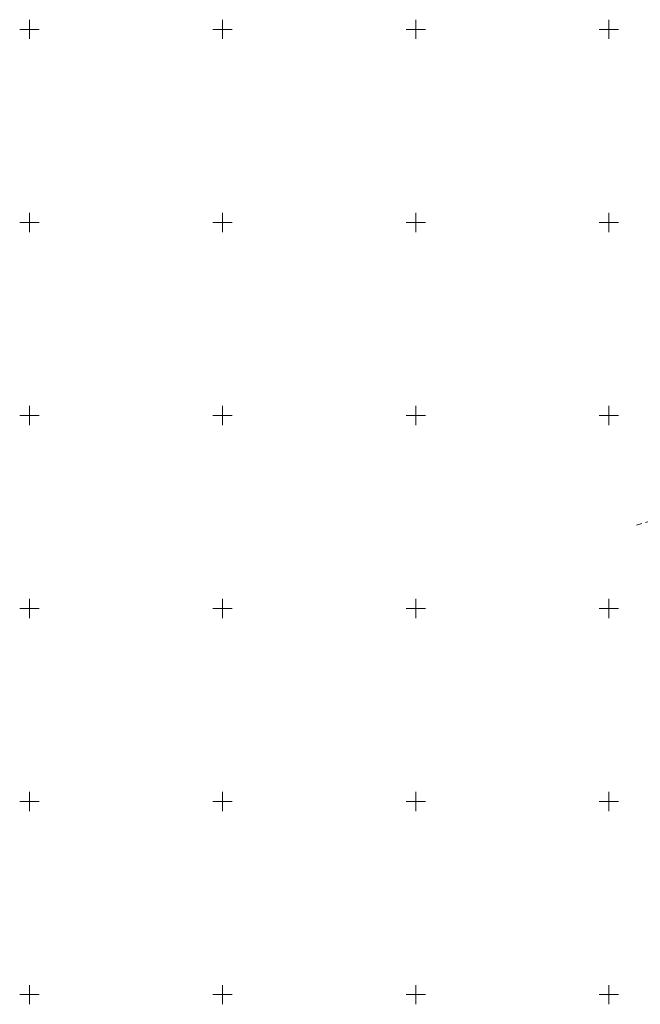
# Model space of a CAD drawing. Header units: millimetres. Extents: x 7501998 to 7504402, y 5666312 to 5667240.
# Tile 2 of 51: x 7501998 to 7502158, y 5666748 to 5667002. Entities that reach past the tile are written whole.
import ezdxf

# ---------------------------------------------------------------- set-up
doc = ezdxf.new("R2010")
doc.units = ezdxf.units.MM
doc.header["$MEASUREMENT"] = 0
doc.linetypes.add('1', pattern=[0])
doc.linetypes.add('4', pattern=[2.5, 1.5, -1])
doc.layers.add('Podzial_sekcyjny_krzyze', color=7, linetype='1', lineweight=18)
doc.layers.add('SDRPK_L_1', color=7, linetype='4', lineweight=18)

msp = doc.modelspace()

# ---------------------------------------------------------------- linework, layer by layer
at = {"layer": 'Podzial_sekcyjny_krzyze'}
for p, q in [((7502000, 5666997.5), (7502000, 5667002.5)), ((7502050, 5666997.5), (7502050, 5667002.5)), ((7502100, 5666997.5), (7502100, 5667002.5)), ((7502150, 5666997.5), (7502150, 5667002.5)), ((7501997.5, 5667000), (7502002.5, 5667000)), ((7502047.5, 5667000), (7502052.5, 5667000)), ((7502097.5, 5667000), (7502102.5, 5667000)), ((7502147.5, 5667000), (7502152.5, 5667000)), ((7502000, 5666947.5), (7502000, 5666952.5)), ((7502050, 5666947.5), (7502050, 5666952.5)), ((7502100, 5666947.5), (7502100, 5666952.5)), ((7502150, 5666947.5), (7502150, 5666952.5)), ((7501997.5, 5666950), (7502002.5, 5666950)), ((7502047.5, 5666950), (7502052.5, 5666950)), ((7502097.5, 5666950), (7502102.5, 5666950)), ((7502147.5, 5666950), (7502152.5, 5666950)), ((7502000, 5666897.5), (7502000, 5666902.5)), ((7502050, 5666897.5), (7502050, 5666902.5)), ((7502100, 5666897.5), (7502100, 5666902.5)), ((7502150, 5666897.5), (7502150, 5666902.5)), ((7501997.5, 5666900), (7502002.5, 5666900)), ((7502047.5, 5666900), (7502052.5, 5666900)), ((7502097.5, 5666900), (7502102.5, 5666900)), ((7502147.5, 5666900), (7502152.5, 5666900)), ((7502000, 5666847.5), (7502000, 5666852.5)), ((7502050, 5666847.5), (7502050, 5666852.5)), ((7502100, 5666847.5), (7502100, 5666852.5)), ((7502150, 5666847.5), (7502150, 5666852.5)), ((7501997.5, 5666850), (7502002.5, 5666850)), ((7502047.5, 5666850), (7502052.5, 5666850)), ((7502097.5, 5666850), (7502102.5, 5666850)), ((7502147.5, 5666850), (7502152.5, 5666850)), ((7502000, 5666797.5), (7502000, 5666802.5)), ((7502050, 5666797.5), (7502050, 5666802.5)), ((7502100, 5666797.5), (7502100, 5666802.5)), ((7502150, 5666797.5), (7502150, 5666802.5)), ((7501997.5, 5666800), (7502002.5, 5666800)), ((7502047.5, 5666800), (7502052.5, 5666800)), ((7502097.5, 5666800), (7502102.5, 5666800)), ((7502147.5, 5666800), (7502152.5, 5666800)), ((7502000, 5666747.5), (7502000, 5666752.5)), ((7502050, 5666747.5), (7502050, 5666752.5)), ((7502100, 5666747.5), (7502100, 5666752.5)), ((7502150, 5666747.5), (7502150, 5666752.5)), ((7501997.5, 5666750), (7502002.5, 5666750)), ((7502047.5, 5666750), (7502052.5, 5666750)), ((7502097.5, 5666750), (7502102.5, 5666750)), ((7502147.5, 5666750), (7502152.5, 5666750))]:
    msp.add_line(p, q, dxfattribs=at)
at = {"layer": 'SDRPK_L_1', "linetype": '4'}
msp.add_line((7502157.12, 5666871.6), (7502225.19, 5666891.63), dxfattribs=at)

doc.saveas('drawing.dxf')
